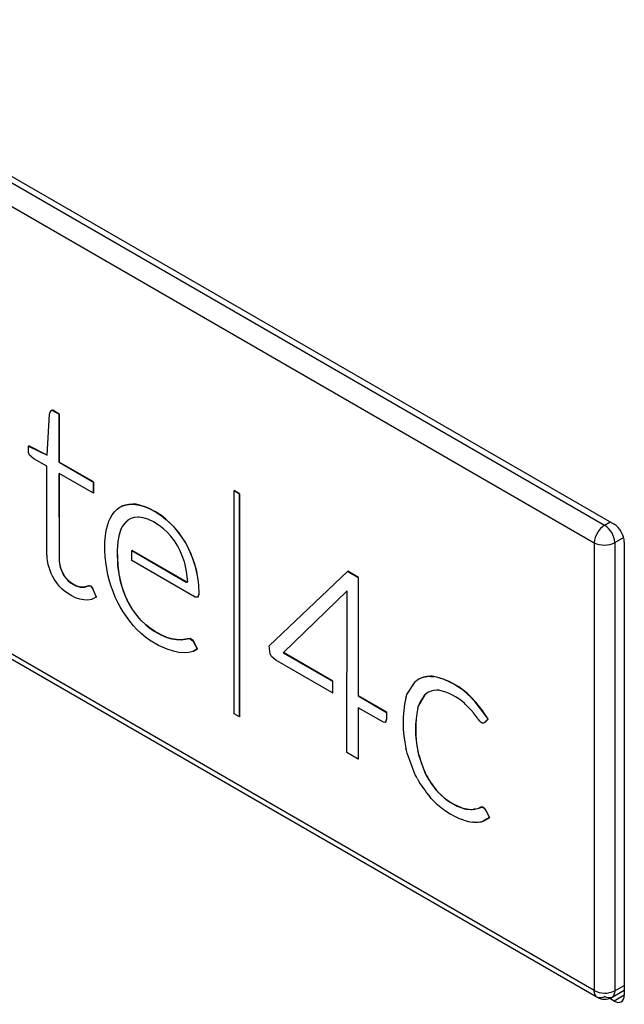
# Model space of a CAD drawing. Header units: millimetres. Extents: x -40 to 419, y 0 to 295.
# Tile 55 of 85: x 316.01 to 318.08, y 118.78 to 122.16. Entities that reach past the tile are written whole.
import ezdxf

# ---------------------------------------------------------------- set-up
doc = ezdxf.new("R2010")
doc.units = ezdxf.units.MM
doc.layers.add('BW4C_TWINTOWER_H', color=7, linetype='Continuous')
doc.layers.add('Standard', color=7, linetype='Continuous')

# ---------------------------------------------------------------- blocks, each defined once
blk = doc.blocks.new('SE')
at = {"layer": 'BW4C_TWINTOWER_H', "color": 7, "linetype": 'Continuous'}
for p, q in [((309.6821, 125.2579), (318.0472, 120.4283)), ((310.1166, 124.9854), (318.015, 120.4252)), ((310.0816, 124.9243), (317.9792, 120.3646)), ((317.9792, 118.8313), (310.0816, 123.391)), ((310.092, 123.3681), (317.9943, 118.8057)), ((316.1057, 120.6642), (316.1141, 120.8054)), ((316.1141, 120.8054), (316.1185, 120.8179)), ((316.1185, 120.8179), (316.1193, 120.8183)), ((316.1185, 120.8179), (316.1243, 120.818)), ((316.125, 120.8184), (316.1193, 120.8183)), ((316.1243, 120.818), (316.125, 120.8184)), ((316.1243, 120.818), (316.1466, 120.8052)), ((316.1473, 120.8056), (316.125, 120.8184)), ((316.1466, 120.8052), (316.1473, 120.8056)), ((316.1466, 120.8052), (316.1466, 120.6404)), ((316.1473, 120.6408), (316.1473, 120.8056)), ((316.0416, 120.696), (316.0423, 120.6964)), ((316.0416, 120.696), (316.1057, 120.6642)), ((316.0417, 120.6734), (316.0416, 120.696)), ((316.1057, 120.665), (316.0423, 120.6964)), ((316.0448, 120.6653), (316.0417, 120.6734)), ((316.0597, 120.6526), (316.0448, 120.6653)), ((316.1047, 120.6266), (316.0597, 120.6526)), ((316.1047, 120.335), (316.1047, 120.6266)), ((316.1466, 120.6404), (316.1473, 120.6408)), ((316.1466, 120.6404), (316.2642, 120.5725)), ((316.2649, 120.5729), (316.1473, 120.6408)), ((316.1466, 120.6025), (316.147, 120.3006)), ((316.2642, 120.5346), (316.1466, 120.6025)), ((316.1477, 120.301), (316.1473, 120.602)), ((316.2642, 120.5725), (316.2649, 120.5729)), ((316.2642, 120.5725), (316.2642, 120.5346)), ((316.2649, 120.535), (316.2649, 120.5729)), ((316.2642, 120.5346), (316.2649, 120.535)), ((316.7458, 120.5436), (316.7465, 120.544)), ((316.7458, 120.5436), (316.7642, 120.5329)), ((316.7458, 119.7788), (316.7458, 120.5436)), ((316.7649, 120.5334), (316.7465, 120.544)), ((316.7642, 120.5329), (316.7649, 120.5334)), ((316.7642, 120.5329), (316.7642, 119.7681)), ((316.7649, 119.7685), (316.7649, 120.5334)), ((316.3523, 120.4851), (316.3606, 120.4892)), ((316.3613, 120.4896), (316.353, 120.4855)), ((316.3606, 120.4892), (316.3721, 120.4932)), ((316.3606, 120.4892), (316.3613, 120.4896)), ((316.3728, 120.4936), (316.3613, 120.4896)), ((316.3721, 120.4932), (316.3843, 120.4958)), ((316.3721, 120.4932), (316.3728, 120.4936)), ((316.385, 120.4962), (316.3728, 120.4936)), ((316.3843, 120.4958), (316.3973, 120.4969)), ((316.3843, 120.4958), (316.385, 120.4962)), ((316.3981, 120.4974), (316.385, 120.4962)), ((316.3973, 120.4969), (316.3981, 120.4974)), ((316.3973, 120.4969), (316.408, 120.4962)), ((316.4087, 120.4967), (316.3981, 120.4974)), ((316.408, 120.4962), (316.4087, 120.4967)), ((316.408, 120.4962), (316.4097, 120.496)), ((316.4104, 120.4964), (316.4087, 120.4967)), ((316.4097, 120.496), (316.4104, 120.4964)), ((316.4097, 120.496), (316.4261, 120.4924)), ((316.4268, 120.4928), (316.4104, 120.4964)), ((316.4261, 120.4924), (316.4268, 120.4928)), ((316.4261, 120.4924), (316.441, 120.4877)), ((316.4417, 120.4881), (316.4268, 120.4928)), ((316.441, 120.4877), (316.4417, 120.4881)), ((316.441, 120.4877), (316.4545, 120.4819)), ((316.4552, 120.4824), (316.4417, 120.4881)), ((316.3217, 120.4484), (316.3286, 120.4601)), ((316.3286, 120.4601), (316.3364, 120.4706)), ((316.3364, 120.4706), (316.345, 120.4797)), ((316.345, 120.4797), (316.3523, 120.4851)), ((316.3523, 120.4851), (316.353, 120.4855)), ((316.4545, 120.4819), (316.4552, 120.4824)), ((316.4545, 120.4819), (316.4764, 120.4702)), ((316.4771, 120.4706), (316.4552, 120.4824)), ((316.4764, 120.4702), (316.4771, 120.4706)), ((316.4764, 120.4702), (316.496, 120.4578)), ((316.4967, 120.4582), (316.4771, 120.4706)), ((316.496, 120.4578), (316.4967, 120.4582)), ((316.496, 120.4578), (316.5115, 120.4455)), ((316.5122, 120.4459), (316.4967, 120.4582)), ((316.3082, 120.407), (316.313, 120.4275)), ((316.313, 120.4275), (316.3169, 120.4385)), ((316.3169, 120.4385), (316.3217, 120.4484)), ((316.3642, 120.4218), (316.3585, 120.411)), ((316.3592, 120.4114), (316.3649, 120.4223)), ((316.3727, 120.4331), (316.3642, 120.4218)), ((316.3642, 120.4218), (316.3649, 120.4223)), ((316.3649, 120.4223), (316.3734, 120.4335)), ((316.3822, 120.4422), (316.3727, 120.4331)), ((316.3727, 120.4331), (316.3734, 120.4335)), ((316.3734, 120.4335), (316.3829, 120.4426)), ((316.3838, 120.4435), (316.3822, 120.4422)), ((316.3822, 120.4422), (316.3829, 120.4426)), ((316.3829, 120.4426), (316.3844, 120.4437)), ((316.3924, 120.4479), (316.3838, 120.4435)), ((316.4044, 120.4512), (316.3924, 120.4479)), ((316.4175, 120.4524), (316.4044, 120.4512)), ((316.4213, 120.4524), (316.4175, 120.4524)), ((316.434, 120.4503), (316.4213, 120.4524)), ((316.4502, 120.4454), (316.434, 120.4503)), ((316.4693, 120.4363), (316.4502, 120.4454)), ((316.4894, 120.4242), (316.4693, 120.4363)), ((316.5041, 120.4128), (316.4894, 120.4242)), ((316.5115, 120.4455), (316.5122, 120.4459)), ((316.5115, 120.4455), (316.5301, 120.4286)), ((316.5308, 120.429), (316.5122, 120.4459)), ((316.5301, 120.4286), (316.5308, 120.429)), ((316.5301, 120.4286), (316.5392, 120.4191)), ((316.5399, 120.4195), (316.5308, 120.429)), ((318.015, 120.4252), (318.0336, 120.4361)), ((316.3037, 120.3681), (316.3051, 120.3887)), ((316.3051, 120.3887), (316.3082, 120.407)), ((316.3523, 120.3931), (316.3476, 120.3692)), ((316.3483, 120.3696), (316.353, 120.3935)), ((316.3585, 120.411), (316.3523, 120.3931)), ((316.3523, 120.3931), (316.353, 120.3935)), ((316.353, 120.3935), (316.3592, 120.4114)), ((316.3585, 120.411), (316.3592, 120.4114)), ((316.5175, 120.4004), (316.5041, 120.4128)), ((316.5288, 120.3879), (316.5175, 120.4004)), ((316.5415, 120.3711), (316.5288, 120.3879)), ((316.5392, 120.4191), (316.5399, 120.4195)), ((316.5392, 120.4191), (316.5419, 120.416)), ((316.5426, 120.4164), (316.5399, 120.4195)), ((316.5419, 120.416), (316.5426, 120.4164)), ((316.5419, 120.416), (316.5551, 120.3998)), ((316.5558, 120.4002), (316.5426, 120.4164)), ((316.5551, 120.3998), (316.5558, 120.4002)), ((316.5551, 120.3998), (316.5674, 120.3827)), ((316.5681, 120.3832), (316.5558, 120.4002)), ((316.3037, 120.3378), (316.3037, 120.3681)), ((316.3476, 120.3692), (316.3453, 120.3382)), ((316.346, 120.3386), (316.3483, 120.3696)), ((316.3476, 120.3692), (316.3483, 120.3696)), ((316.553, 120.3534), (316.5415, 120.3711)), ((316.5603, 120.3394), (316.553, 120.3534)), ((316.5674, 120.3827), (316.5681, 120.3832)), ((316.5674, 120.3827), (316.579, 120.3649)), ((316.5797, 120.3653), (316.5681, 120.3832)), ((316.579, 120.3649), (316.5797, 120.3653)), ((316.579, 120.3649), (316.5857, 120.3529)), ((316.5864, 120.3533), (316.5797, 120.3653)), ((316.5857, 120.3529), (316.5864, 120.3533)), ((316.5857, 120.3529), (316.589, 120.346)), ((316.5897, 120.3464), (316.5864, 120.3533)), ((317.9792, 120.3646), (317.9792, 118.8313)), ((318.0496, 120.3653), (318.0803, 120.3826)), ((318.0496, 120.3653), (318.0496, 118.8303)), ((318.0825, 120.3671), (318.0825, 118.8157)), ((316.106, 120.3111), (316.1047, 120.335)), ((316.3045, 120.3175), (316.3037, 120.3378)), ((316.3453, 120.3382), (316.346, 120.3386)), ((316.3453, 120.3382), (316.3472, 120.2864)), ((316.3479, 120.2868), (316.346, 120.3386)), ((316.3956, 120.3379), (316.3963, 120.3383)), ((316.3956, 120.3379), (316.582, 120.2303)), ((316.3956, 120.3043), (316.3956, 120.3379)), ((316.5827, 120.2307), (316.3963, 120.3383)), ((316.5686, 120.32), (316.5603, 120.3394)), ((316.5757, 120.2998), (316.5686, 120.32)), ((316.589, 120.346), (316.5897, 120.3464)), ((316.589, 120.346), (316.5975, 120.327)), ((316.5982, 120.3274), (316.5897, 120.3464)), ((316.5975, 120.327), (316.5982, 120.3274)), ((316.5975, 120.327), (316.6051, 120.3075)), ((316.6058, 120.3079), (316.5982, 120.3274)), ((316.1092, 120.2903), (316.106, 120.3111)), ((316.1131, 120.2761), (316.1092, 120.2903)), ((316.147, 120.3006), (316.1477, 120.301)), ((316.147, 120.3006), (316.151, 120.2793)), ((316.1517, 120.2797), (316.1477, 120.301)), ((316.3064, 120.2983), (316.3045, 120.3175)), ((316.3097, 120.2766), (316.3064, 120.2983)), ((316.3472, 120.2864), (316.3479, 120.2868)), ((316.3472, 120.2864), (316.3511, 120.2579)), ((316.3518, 120.2583), (316.3479, 120.2868)), ((316.613, 120.1788), (316.3956, 120.3043)), ((316.5771, 120.295), (316.5757, 120.2998)), ((316.5832, 120.2668), (316.5771, 120.295)), ((316.6051, 120.3075), (316.6058, 120.3079)), ((316.6051, 120.3075), (316.6119, 120.2873)), ((316.6126, 120.2877), (316.6058, 120.3079)), ((316.6119, 120.2873), (316.6126, 120.2877)), ((316.6119, 120.2873), (316.6156, 120.2732)), ((316.6164, 120.2736), (316.6126, 120.2877)), ((316.1195, 120.2596), (316.1131, 120.2761)), ((316.124, 120.2498), (316.1195, 120.2596)), ((316.151, 120.2793), (316.1517, 120.2797)), ((316.151, 120.2793), (316.1535, 120.2719)), ((316.1542, 120.2723), (316.1517, 120.2797)), ((316.1535, 120.2719), (316.1542, 120.2723)), ((316.1535, 120.2719), (316.1616, 120.2542)), ((316.1623, 120.2546), (316.1542, 120.2723)), ((316.1616, 120.2542), (316.1623, 120.2546)), ((316.1616, 120.2542), (316.1649, 120.2492)), ((316.1657, 120.2496), (316.1623, 120.2546)), ((316.3138, 120.2551), (316.3097, 120.2766)), ((316.3179, 120.2383), (316.3138, 120.2551)), ((316.3511, 120.2579), (316.3518, 120.2583)), ((316.3511, 120.2579), (316.3564, 120.2318)), ((316.3571, 120.2322), (316.3518, 120.2583)), ((316.5876, 120.2311), (316.5832, 120.2668)), ((316.6156, 120.2732), (316.6164, 120.2736)), ((316.6156, 120.2732), (316.621, 120.2454)), ((316.6217, 120.2459), (316.6164, 120.2736)), ((316.8663, 120.0122), (317.1343, 120.2666)), ((317.1343, 120.2666), (317.135, 120.267)), ((317.1343, 120.2666), (317.1709, 120.2455)), ((317.1716, 120.2459), (317.135, 120.267)), ((316.1294, 120.2403), (316.124, 120.2498)), ((316.1383, 120.2275), (316.1294, 120.2403)), ((316.1471, 120.2165), (316.1383, 120.2275)), ((316.1649, 120.2492), (316.1657, 120.2496)), ((316.1649, 120.2492), (316.1772, 120.2346)), ((316.1779, 120.235), (316.1657, 120.2496)), ((316.1772, 120.2346), (316.1779, 120.235)), ((316.1772, 120.2346), (316.1857, 120.2273)), ((316.1865, 120.2277), (316.1779, 120.235)), ((316.1857, 120.2273), (316.1865, 120.2277)), ((316.1857, 120.2273), (316.2034, 120.2168)), ((316.2041, 120.2172), (316.1865, 120.2277)), ((316.3242, 120.218), (316.3179, 120.2383)), ((316.3313, 120.1982), (316.3242, 120.218)), ((316.3564, 120.2318), (316.3571, 120.2322)), ((316.3564, 120.2318), (316.3576, 120.2276)), ((316.3583, 120.228), (316.3571, 120.2322)), ((316.3576, 120.2276), (316.3583, 120.228)), ((316.3576, 120.2276), (316.3639, 120.2071)), ((316.3646, 120.2075), (316.3583, 120.228)), ((316.582, 120.2303), (316.5876, 120.2311)), ((316.582, 120.2303), (316.5827, 120.2307)), ((316.5876, 120.2314), (316.5827, 120.2307)), ((316.621, 120.2454), (316.6217, 120.2459)), ((316.621, 120.2454), (316.6239, 120.2206)), ((316.6246, 120.221), (316.6217, 120.2459)), ((316.6239, 120.2206), (316.6246, 120.221)), ((316.6239, 120.2206), (316.6251, 120.1883)), ((316.6258, 120.1887), (316.6246, 120.221)), ((317.1709, 120.2455), (317.1716, 120.2459)), ((317.1709, 120.2455), (317.1709, 119.84)), ((317.1716, 119.8404), (317.1716, 120.2459)), ((316.156, 120.2071), (316.1471, 120.2165)), ((316.165, 120.1994), (316.156, 120.2071)), ((316.188, 120.1845), (316.165, 120.1994)), ((316.203, 120.1765), (316.188, 120.1845)), ((316.2034, 120.2168), (316.2041, 120.2172)), ((316.2034, 120.2168), (316.2187, 120.2126)), ((316.2194, 120.213), (316.2041, 120.2172)), ((316.2187, 120.2126), (316.2347, 120.2132)), ((316.2187, 120.2126), (316.2194, 120.213)), ((316.2354, 120.2136), (316.2194, 120.213)), ((316.2347, 120.2132), (316.2463, 120.2167)), ((316.2347, 120.2132), (316.2354, 120.2136)), ((316.247, 120.2172), (316.2354, 120.2136)), ((316.2463, 120.2167), (316.247, 120.2172)), ((316.2463, 120.2167), (316.2487, 120.2172)), ((316.2494, 120.2177), (316.247, 120.2172)), ((316.2487, 120.2172), (316.2494, 120.2177)), ((316.2487, 120.2172), (316.2557, 120.2159)), ((316.2565, 120.2163), (316.2494, 120.2177)), ((316.2557, 120.2159), (316.2565, 120.2163)), ((316.2557, 120.2159), (316.2605, 120.2093)), ((316.2612, 120.2097), (316.2565, 120.2163)), ((316.2605, 120.2093), (316.2612, 120.2097)), ((316.2605, 120.2093), (316.2736, 120.1784)), ((316.2743, 120.1788), (316.2612, 120.2097)), ((316.3391, 120.1788), (316.3313, 120.1982)), ((316.3639, 120.2071), (316.3646, 120.2075)), ((316.3639, 120.2071), (316.3711, 120.1873)), ((316.3718, 120.1877), (316.3646, 120.2075)), ((316.3711, 120.1873), (316.3718, 120.1877)), ((316.3711, 120.1873), (316.3791, 120.1682)), ((316.3798, 120.1686), (316.3718, 120.1877)), ((316.6251, 120.1883), (316.6214, 120.1779)), ((316.6221, 120.1783), (316.6258, 120.1887)), ((316.6251, 120.1883), (316.6258, 120.1887)), ((317.1337, 120.2001), (316.914, 119.9882)), ((316.9148, 119.9887), (317.1336, 120.1998)), ((317.1324, 119.646), (317.1327, 120.1956)), ((317.1327, 120.1956), (317.1337, 120.2001)), ((316.2181, 120.1717), (316.203, 120.1765)), ((316.231, 120.169), (316.2181, 120.1717)), ((316.245, 120.1685), (316.231, 120.169)), ((316.2574, 120.1703), (316.245, 120.1685)), ((316.2736, 120.1784), (316.2574, 120.1703)), ((316.2736, 120.1784), (316.2743, 120.1788)), ((316.3476, 120.16), (316.3391, 120.1788)), ((316.3552, 120.1456), (316.3476, 120.16)), ((316.3791, 120.1682), (316.3798, 120.1686)), ((316.3791, 120.1682), (316.3854, 120.1559)), ((316.3862, 120.1563), (316.3798, 120.1686)), ((316.3854, 120.1559), (316.3862, 120.1563)), ((316.3854, 120.1559), (316.3962, 120.1383)), ((316.3969, 120.1387), (316.3862, 120.1563)), ((316.6214, 120.1779), (316.613, 120.1788)), ((316.6214, 120.1779), (316.6221, 120.1783)), ((316.3658, 120.1284), (316.3552, 120.1456)), ((316.377, 120.1119), (316.3658, 120.1284)), ((316.3962, 120.1383), (316.3969, 120.1387)), ((316.3962, 120.1383), (316.4078, 120.1216)), ((316.4085, 120.122), (316.3969, 120.1387)), ((316.4078, 120.1216), (316.4085, 120.122)), ((316.4078, 120.1216), (316.4203, 120.1059)), ((316.4211, 120.1063), (316.4085, 120.122)), ((316.3888, 120.096), (316.377, 120.1119)), ((316.4013, 120.0808), (316.3888, 120.096)), ((316.4203, 120.1059), (316.4211, 120.1063)), ((316.4203, 120.1059), (316.4286, 120.097)), ((316.4293, 120.0974), (316.4211, 120.1063)), ((316.4286, 120.097), (316.4293, 120.0974)), ((316.4286, 120.097), (316.4433, 120.0834)), ((316.444, 120.0838), (316.4293, 120.0974)), ((316.4433, 120.0834), (316.444, 120.0838)), ((316.4433, 120.0834), (316.4579, 120.0715)), ((316.4586, 120.0719), (316.444, 120.0838)), ((316.412, 120.0694), (316.4013, 120.0808)), ((316.4281, 120.0542), (316.412, 120.0694)), ((316.443, 120.0416), (316.4281, 120.0542)), ((316.4579, 120.0715), (316.4586, 120.0719)), ((316.4579, 120.0715), (316.4725, 120.0618)), ((316.4732, 120.0622), (316.4586, 120.0719)), ((316.4725, 120.0618), (316.4732, 120.0622)), ((316.4725, 120.0618), (316.4972, 120.0478)), ((316.4979, 120.0482), (316.4732, 120.0622)), ((316.4566, 120.0316), (316.443, 120.0416)), ((316.4872, 120.0131), (316.4566, 120.0316)), ((316.4972, 120.0478), (316.4979, 120.0482)), ((316.4972, 120.0478), (316.5152, 120.0403)), ((316.5159, 120.0407), (316.4979, 120.0482)), ((316.5152, 120.0403), (316.5159, 120.0407)), ((316.5152, 120.0403), (316.5317, 120.0355)), ((316.5324, 120.0359), (316.5159, 120.0407)), ((316.5317, 120.0355), (316.5324, 120.0359)), ((316.5317, 120.0355), (316.5481, 120.0329)), ((316.5488, 120.0333), (316.5324, 120.0359)), ((316.5481, 120.0329), (316.5488, 120.0333)), ((316.5481, 120.0329), (316.565, 120.0324)), ((316.5657, 120.0328), (316.5488, 120.0333)), ((316.565, 120.0324), (316.586, 120.0358)), ((316.565, 120.0324), (316.5657, 120.0328)), ((316.5867, 120.0362), (316.5657, 120.0328)), ((316.586, 120.0358), (316.5947, 120.0366)), ((316.586, 120.0358), (316.5867, 120.0362)), ((316.5954, 120.037), (316.5867, 120.0362)), ((316.5947, 120.0366), (316.5954, 120.037)), ((316.5947, 120.0366), (316.605, 120.0294)), ((316.6058, 120.0298), (316.5954, 120.037)), ((316.605, 120.0294), (316.6058, 120.0298)), ((316.605, 120.0294), (316.6195, 120.0012)), ((316.6203, 120.0016), (316.6058, 120.0298)), ((316.5164, 120), (316.4872, 120.0131)), ((316.5385, 119.9931), (316.5164, 120)), ((316.5567, 119.9892), (316.5385, 119.9931)), ((316.5752, 119.9877), (316.5567, 119.9892)), ((316.5909, 119.9885), (316.5752, 119.9877)), ((316.6063, 119.9926), (316.5909, 119.9885)), ((316.6195, 120.0012), (316.6063, 119.9926)), ((316.6063, 119.9926), (316.607, 119.993)), ((316.607, 119.993), (316.6203, 120.0016)), ((316.6195, 120.0012), (316.6203, 120.0016)), ((316.8697, 119.9844), (316.8663, 120.0122)), ((316.8737, 119.9756), (316.8697, 119.9844)), ((316.914, 119.9882), (316.9148, 119.9887)), ((316.914, 119.9882), (317.0835, 119.8904)), ((317.0842, 119.8908), (316.9148, 119.9887)), ((316.8884, 119.963), (316.8737, 119.9756)), ((317.0835, 119.8503), (316.8884, 119.963)), ((317.0835, 119.8904), (317.0842, 119.8908)), ((317.0835, 119.8904), (317.0835, 119.8503)), ((317.0842, 119.8507), (317.0842, 119.8908)), ((317.338, 119.845), (317.3659, 119.8885)), ((317.3659, 119.8885), (317.3695, 119.8914)), ((317.3695, 119.8914), (317.3732, 119.8943)), ((317.3746, 119.8952), (317.3739, 119.8948)), ((317.4183, 119.9072), (317.419, 119.9076)), ((317.4183, 119.9072), (317.4236, 119.9069)), ((317.4243, 119.9073), (317.419, 119.9076)), ((317.4236, 119.9069), (317.4243, 119.9073)), ((317.4236, 119.9069), (317.4289, 119.9066)), ((317.4296, 119.907), (317.4243, 119.9073)), ((317.4289, 119.9066), (317.4296, 119.907)), ((317.0835, 119.8503), (317.0842, 119.8507)), ((317.3996, 119.8446), (317.4024, 119.847)), ((317.4044, 119.849), (317.4017, 119.8466)), ((317.4017, 119.8466), (317.4024, 119.847)), ((317.4024, 119.847), (317.4052, 119.8494)), ((317.4044, 119.849), (317.4052, 119.8494)), ((317.4427, 119.8599), (317.4387, 119.8601)), ((317.4467, 119.8597), (317.4427, 119.8599)), ((317.1709, 119.84), (317.1716, 119.8404)), ((317.1709, 119.84), (317.2682, 119.7838)), ((317.2689, 119.7842), (317.1716, 119.8404)), ((317.3342, 119.8335), (317.3361, 119.8393)), ((317.3361, 119.8393), (317.338, 119.845)), ((317.3989, 119.8442), (317.3777, 119.8076)), ((317.4017, 119.8466), (317.3989, 119.8442)), ((317.3989, 119.8442), (317.3996, 119.8446)), ((317.5374, 119.8125), (317.5347, 119.8149)), ((317.5579, 119.8345), (317.5587, 119.8349)), ((317.5579, 119.8345), (317.5628, 119.8295)), ((317.5635, 119.8299), (317.5587, 119.8349)), ((317.5628, 119.8295), (317.5635, 119.8299)), ((317.5628, 119.8295), (317.5675, 119.8244)), ((317.5683, 119.8248), (317.5635, 119.8299)), ((317.5675, 119.8244), (317.5683, 119.8248)), ((317.5675, 119.8244), (317.6136, 119.7624)), ((317.1709, 119.7999), (317.1709, 119.6238)), ((317.2576, 119.7498), (317.1709, 119.7999)), ((317.1716, 119.6242), (317.1716, 119.7995)), ((317.2682, 119.7838), (317.2689, 119.7842)), ((317.2682, 119.7838), (317.2682, 119.7612)), ((317.2689, 119.7616), (317.2689, 119.7842)), ((317.3762, 119.8027), (317.3747, 119.7978)), ((317.3747, 119.7978), (317.3754, 119.7982)), ((317.3754, 119.7982), (317.3769, 119.8031)), ((317.3777, 119.8076), (317.3762, 119.8027)), ((317.3762, 119.8027), (317.3769, 119.8031)), ((317.3769, 119.8031), (317.3784, 119.808)), ((317.3777, 119.8076), (317.3784, 119.808)), ((317.54, 119.81), (317.5374, 119.8125)), ((317.5623, 119.7867), (317.54, 119.81)), ((317.564, 119.7845), (317.5623, 119.7867)), ((317.5658, 119.7824), (317.564, 119.7845)), ((317.58, 119.7638), (317.5658, 119.7824)), ((316.7642, 119.7681), (316.7458, 119.7788)), ((316.7642, 119.7681), (316.7649, 119.7685)), ((317.2643, 119.7492), (317.2576, 119.7498)), ((317.2682, 119.7612), (317.2643, 119.7492)), ((317.2643, 119.7492), (317.265, 119.7496)), ((317.265, 119.7496), (317.2689, 119.7616)), ((317.2682, 119.7612), (317.2689, 119.7616)), ((317.5811, 119.7622), (317.58, 119.7638)), ((317.5828, 119.7597), (317.5811, 119.7622)), ((317.6, 119.747), (317.5993, 119.7468)), ((317.6003, 119.7471), (317.6, 119.747)), ((317.6136, 119.7624), (317.6151, 119.7599)), ((317.6136, 119.7624), (317.6144, 119.7611)), ((317.6158, 119.7603), (317.6143, 119.7628)), ((317.6151, 119.7615), (317.6144, 119.7611)), ((317.6151, 119.7599), (317.6158, 119.7603)), ((317.1709, 119.6238), (317.1324, 119.646)), ((317.3366, 119.6528), (317.3347, 119.6609)), ((317.3386, 119.6447), (317.3366, 119.6528)), ((317.3667, 119.5694), (317.3386, 119.6447)), ((317.3749, 119.6517), (317.3756, 119.6521)), ((317.3749, 119.6517), (317.3764, 119.6451)), ((317.3771, 119.6455), (317.3756, 119.6521)), ((317.3764, 119.6451), (317.3771, 119.6455)), ((317.3764, 119.6451), (317.3779, 119.6385)), ((317.3786, 119.6389), (317.3771, 119.6455)), ((317.1709, 119.6238), (317.1716, 119.6242)), ((317.3779, 119.6385), (317.3786, 119.6389)), ((317.3779, 119.6385), (317.3992, 119.5778)), ((317.3992, 119.5778), (317.3999, 119.5782)), ((317.3992, 119.5778), (317.4019, 119.5723)), ((317.4026, 119.5727), (317.3999, 119.5782)), ((317.3703, 119.5626), (317.3667, 119.5694)), ((317.3739, 119.5557), (317.3703, 119.5626)), ((317.4019, 119.5723), (317.4026, 119.5727)), ((317.4019, 119.5723), (317.4046, 119.5669)), ((317.4053, 119.5673), (317.4026, 119.5727)), ((317.4046, 119.5669), (317.4053, 119.5673)), ((317.4379, 119.518), (317.4386, 119.5184)), ((317.4379, 119.518), (317.4417, 119.5137)), ((317.4424, 119.5141), (317.4386, 119.5184)), ((317.4417, 119.5137), (317.4424, 119.5141)), ((317.4417, 119.5137), (317.4456, 119.5094)), ((317.4463, 119.5098), (317.4424, 119.5141)), ((317.4456, 119.5094), (317.4463, 119.5098)), ((317.4221, 119.4883), (317.4171, 119.4938)), ((317.4271, 119.4829), (317.4221, 119.4883)), ((317.5351, 119.4535), (317.5358, 119.4539)), ((317.5351, 119.4535), (317.538, 119.453)), ((317.5387, 119.4534), (317.5358, 119.4539)), ((317.538, 119.453), (317.5387, 119.4534)), ((317.538, 119.453), (317.541, 119.4525)), ((317.5417, 119.4529), (317.5387, 119.4534)), ((317.541, 119.4525), (317.5417, 119.4529)), ((317.541, 119.4525), (317.5655, 119.4514)), ((317.5655, 119.4514), (317.5662, 119.4518)), ((317.5655, 119.4514), (317.5674, 119.4517)), ((317.5681, 119.4521), (317.5662, 119.4518)), ((317.5674, 119.4517), (317.5681, 119.4521)), ((317.5674, 119.4517), (317.5693, 119.452)), ((317.57, 119.4524), (317.5681, 119.4521)), ((317.5693, 119.452), (317.5846, 119.4562)), ((317.5693, 119.452), (317.57, 119.4524)), ((317.5846, 119.4562), (317.5858, 119.4568)), ((317.5846, 119.4562), (317.5854, 119.4566)), ((317.5858, 119.4568), (317.5871, 119.4574)), ((317.5858, 119.4568), (317.5865, 119.4572)), ((317.5878, 119.4578), (317.5865, 119.4572)), ((317.5871, 119.4574), (317.5878, 119.4578)), ((317.6084, 119.4471), (317.6091, 119.4476)), ((317.6084, 119.4471), (317.609, 119.4459)), ((317.609, 119.4459), (317.6097, 119.4463)), ((317.609, 119.4459), (317.6202, 119.4235)), ((317.6097, 119.4463), (317.6091, 119.4476)), ((317.6209, 119.4239), (317.6097, 119.4463)), ((317.5295, 119.4157), (317.5263, 119.4168)), ((317.5328, 119.4146), (317.5295, 119.4157)), ((317.5963, 119.4101), (317.5941, 119.4095)), ((317.5985, 119.4107), (317.5963, 119.4101)), ((317.6202, 119.4235), (317.5985, 119.4107)), ((317.5985, 119.4107), (317.5992, 119.4111)), ((317.5992, 119.4111), (317.6209, 119.4239)), ((317.6202, 119.4235), (317.6209, 119.4239)), ((317.566, 119.4077), (317.5632, 119.4079)), ((317.5688, 119.4074), (317.566, 119.4077)), ((318.0496, 118.8303), (318.0825, 118.8489)), ((318.0472, 118.7953), (318.0311, 118.8046)), ((318.0354, 118.8055), (318.0825, 118.8321)), ((318.0825, 118.8157), (318.0472, 118.7953))]:
    blk.add_line(p, q, dxfattribs=at)
for centre, radius, start, end in [((318.0603, 120.3576), 0.0813, 123.7996, 175.0948), ((317.9732, 120.3611), 0.0765, 3.101, 56.899), ((318.0137, 120.4368), 0.0801, 244.4667, 296.6388), ((317.3774, 119.6629), 0.2491, 43.5446, 78.0699), ((317.3781, 119.6633), 0.2491, 43.5446, 78.0699), ((317.4114, 119.6813), 0.1818, 47.2834, 78.7894), ((317.7122, 119.7482), 0.3875, 167.2906, 193.0225), ((317.4862, 119.7698), 0.1144, 139.1475, 160.475), ((317.2811, 119.5631), 0.3886, 30.7112, 42.3438), ((317.7275, 119.7251), 0.3602, 168.3511, 191.7656), ((317.7282, 119.7255), 0.3602, 168.3511, 191.7656), ((317.7709, 119.7426), 0.4058, 194.801, 203.8898), ((317.5977, 119.6525), 0.208, 223.3108, 252.689), ((317.623, 119.6692), 0.2703, 223.5656, 249.0397), ((317.597, 119.6521), 0.208, 223.3108, 252.689), ((317.559, 119.5683), 0.1167, 261.4464, 265.4411), ((317.559, 119.5683), 0.1167, 269.1902, 273.5251), ((317.5553, 119.5359), 0.0848, 280.0219, 282.9083), ((317.5883, 119.5946), 0.1884, 252.8612, 262.349), ((317.5729, 119.5142), 0.1068, 267.7788, 281.4086), ((318.0154, 118.8993), 0.0771, 241.9781, 296.3391), ((318.015, 118.8514), 0.0499, 240.0232, 298.9306)]:
    blk.add_arc(centre, radius, start, end, dxfattribs=at)
for centre, major_axis, start_param, end_param in [((318.0472, 120.3875), (0.025, -0.0433), 0.785398, 2.356194), ((317.508, 119.6624), (0.1342, -0.2324), 2.84895, 3.146872), ((317.5087, 119.6628), (0.1342, -0.2324), 2.84895, 3.146872), ((317.5051, 119.6827), (0.0972, -0.1684), 2.860229, 3.177532), ((317.5058, 119.6831), (0.0972, -0.1684), 3.141593, 3.177532), ((317.5023, 119.6295), (0.1282, -0.2221), 4.711232, 5.008946), ((317.5022, 119.6163), (-0.0946, 0.1639), 1.539171, 1.854569), ((317.5029, 119.6167), (0.0946, -0.1639), 4.680764, 4.996162), ((318.0472, 118.8361), (-0.025, 0.0433), 2.356194, 3.926991)]:
    blk.add_ellipse(centre, major_axis=major_axis, ratio=0.57735, start_param=start_param, end_param=end_param, dxfattribs=at)
blk.add_open_spline([(317.5993, 119.7468), (317.5955, 119.7463), (317.59, 119.7506), (317.5828, 119.7597)], degree=3, dxfattribs=at)
for points, degree, knots in [([(317.6151, 119.7599), (317.6144, 119.7593), (317.6133, 119.7582), (317.6118, 119.7567), (317.6103, 119.7552), (317.6087, 119.7536), (317.6071, 119.752), (317.6055, 119.7504), (317.6043, 119.7493), (317.6034, 119.7485), (317.6026, 119.7477), (317.6015, 119.7473), (317.6003, 119.7471)], 3, [0, 0, 0, 0, 0.230885, 0.230885, 0.230885, 0.564256, 0.564256, 0.564256, 0.822137, 0.822137, 0.822137, 1, 1, 1, 1]), ([(317.6032, 119.7482), (317.6037, 119.7485), (317.6041, 119.7489), (317.6054, 119.7501), (317.6078, 119.7524), (317.6102, 119.7548), (317.6125, 119.7571), (317.6148, 119.7594), (317.6158, 119.7603)], 2, [0.117055, 0.117055, 0.117055, 0.1778631, 0.1778631, 0.4357437, 0.4357437, 0.7691154, 0.7691154, 1, 1, 1]), ([(317.5871, 119.4574), (317.5927, 119.4596), (317.5971, 119.4594), (317.6003, 119.4569), (317.6035, 119.4544), (317.6062, 119.4511), (317.6084, 119.4471)], 3, [0, 0, 0, 0, 0.613301, 0.613301, 0.613301, 1, 1, 1, 1]), ([(317.6091, 119.4476), (317.6058, 119.4535), (317.601, 119.4573), (317.5962, 119.4611), (317.5878, 119.4578)], 2, [0, 0, 0, 0.386699, 0.386699, 1, 1, 1]), ([(318.015, 118.8103), (318.0134, 118.8094), (318.01, 118.8076), (318.0048, 118.8061), (317.9996, 118.8054), (317.9945, 118.8061), (317.9897, 118.808), (317.9855, 118.8115), (317.9822, 118.8166), (317.9798, 118.8231), (317.9794, 118.8285), (317.9792, 118.8313)], 3, [0, 0, 0, 0, 0.090334, 0.185863, 0.286587, 0.392507, 0.50362, 0.619927, 0.741427, 0.868118, 1, 1, 1, 1]), ([(318.0496, 118.8303), (318.0496, 118.8198), (318.0459, 118.8115), (318.0331, 118.8041), (318.0241, 118.805), (318.015, 118.8103)], 3, [0, 0, 0, 0, 0.5, 0.5, 1, 1, 1, 1])]:
    blk.add_open_spline(points, degree=degree, knots=knots, dxfattribs=at)

msp = doc.modelspace()

# ---------------------------------------------------------------- block references
at = {"layer": 'Standard'}
msp.add_blockref('SE', (0, 0), dxfattribs=at)

doc.saveas('drawing.dxf')
